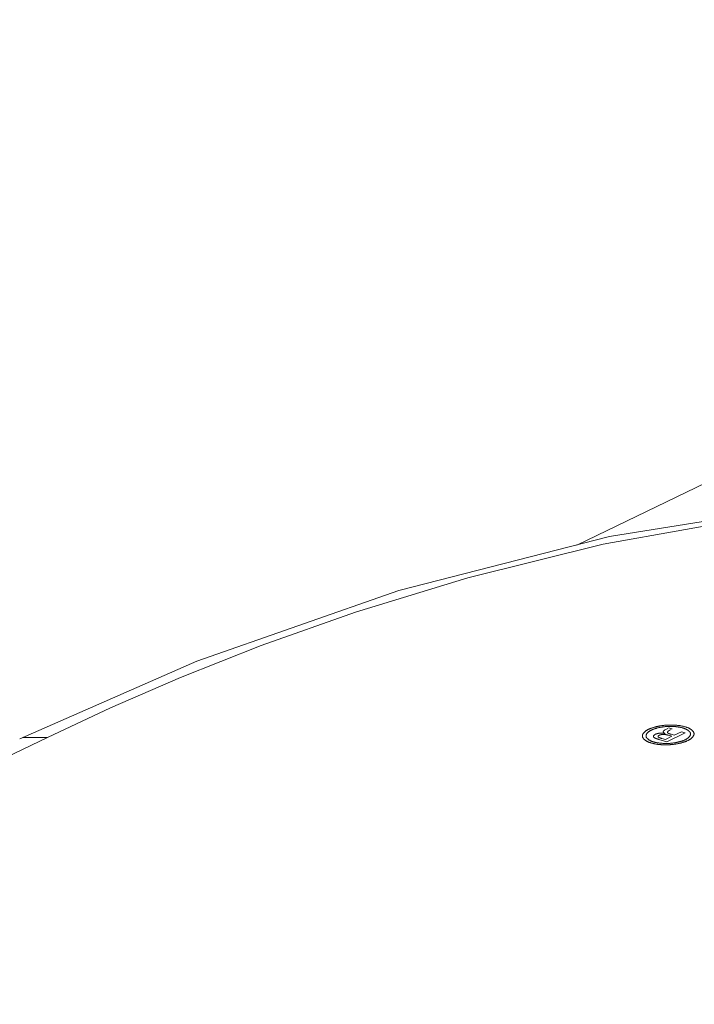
# Model space of a CAD drawing. Header units: millimetres. Extents: x 3925 to 5043, y -86 to 778.
# Tile 141 of 158: x 4830 to 4836, y 547 to 556. Entities that reach past the tile are written whole.
import ezdxf

# ---------------------------------------------------------------- set-up
doc = ezdxf.new("R2010")
doc.units = ezdxf.units.MM
doc.header["$LTSCALE"] = 46.255
doc.layers.add('140-154101-0DXF_CONTINUOUS_LINE', color=7, linetype='CONTINUOUS')
doc.layers.add('H30K-TOP-COVDXF_CONTINUOUS_LINE', color=7, linetype='CONTINUOUS')

msp = doc.modelspace()

# ---------------------------------------------------------------- linework, layer by layer
at = {"layer": '140-154101-0DXF_CONTINUOUS_LINE', "color": 7, "linetype": 'Continuous', "lineweight": 0}
msp.add_line((4849.0827, 557.9855), (4834.9391, 551.1705), dxfattribs=at)
at = {"layer": 'H30K-TOP-COVDXF_CONTINUOUS_LINE', "color": 7, "linetype": 'Continuous', "lineweight": 0}
for p, q in [((4831.575, 550.1416), (4830.0069, 549.4525)), ((4835.7207, 549.5324), (4835.7326, 549.5381)), ((4835.7326, 549.5381), (4835.7442, 549.5441)), ((4835.7521, 549.55), (4835.7831, 549.541)), ((4835.776, 549.5363), (4835.7631, 549.5301)), ((4830.2515, 549.4665), (4781.9233, 526.1797)), ((4835.6616, 549.4498), (4835.6583, 549.4508)), ((4835.6648, 549.4488), (4835.6616, 549.4498)), ((4835.7364, 549.428), (4835.6648, 549.4488)), ((4835.687, 549.4584), (4835.6893, 549.4577)), ((4835.6893, 549.4577), (4835.6916, 549.457)), ((4835.6916, 549.457), (4835.7238, 549.4476)), ((4835.7166, 549.5011), (4835.719, 549.5007)), ((4835.7238, 549.4476), (4835.7824, 549.4758)), ((4835.9002, 549.5069), (4835.7364, 549.428)), ((4835.7435, 549.4871), (4835.7413, 549.4877)), ((4835.7456, 549.4865), (4835.7435, 549.4871)), ((4835.7477, 549.4859), (4835.7456, 549.4865)), ((4835.7509, 549.485), (4835.7477, 549.4859)), ((4835.7824, 549.4758), (4835.7509, 549.485)), ((4835.769, 549.4956), (4835.7711, 549.495)), ((4835.7711, 549.495), (4835.7763, 549.4935)), ((4835.7763, 549.4935), (4835.8029, 549.4857)), ((4835.8029, 549.4857), (4835.8669, 549.5166)), ((4835.8669, 549.5166), (4835.9002, 549.5069))]:
    msp.add_line(p, q, dxfattribs=at)
for points in [[(4846.741, 550.5755), (4846.1335, 550.7455), (4845.4479, 550.921), (4844.6646, 551.0998), (4843.7607, 551.2765), (4842.709, 551.4405), (4841.473, 551.5744), (4840.0064, 551.647), (4838.3208, 551.6101), (4836.6304, 551.4381), (4835.1744, 551.1768), (4833.9736, 550.8794), (4832.9789, 550.5754), (4832.1443, 550.2793), (4831.432, 549.9966), (4830.8101, 549.7269), (4830.2515, 549.4665)], [(4846.9421, 550.5985), (4845.1771, 551.0558), (4843.2038, 551.4282), (4841.2075, 551.6457), (4839.1893, 551.6929), (4837.1817, 551.5583), (4835.2306, 551.2449), (4833.3631, 550.7677), (4831.575, 550.1416)], [(4835.521, 549.4728), (4835.5207, 549.4748), (4835.5205, 549.4767), (4835.5205, 549.4787), (4835.5205, 549.4807), (4835.5207, 549.4827), (4835.5211, 549.4847), (4835.5215, 549.4867), (4835.5221, 549.4887), (4835.5228, 549.4907), (4835.5236, 549.4928), (4835.5245, 549.4948), (4835.5256, 549.4968), (4835.5267, 549.4989), (4835.528, 549.5009), (4835.5294, 549.5029), (4835.5309, 549.5049), (4835.5325, 549.5069), (4835.5342, 549.5089), (4835.536, 549.5109), (4835.538, 549.5129), (4835.54, 549.5148), (4835.5422, 549.5167), (4835.5444, 549.5187), (4835.5468, 549.5206), (4835.5492, 549.5225), (4835.5518, 549.5243), (4835.5544, 549.5262), (4835.5572, 549.528), (4835.56, 549.5298), (4835.563, 549.5315), (4835.566, 549.5332), (4835.5691, 549.5349), (4835.5724, 549.5366), (4835.5757, 549.5382)], [(4835.5757, 549.5382), (4835.5791, 549.5399), (4835.5826, 549.5414), (4835.5863, 549.543), (4835.59, 549.5445), (4835.5939, 549.5461), (4835.5978, 549.5475), (4835.6018, 549.549), (4835.606, 549.5504), (4835.6102, 549.5518), (4835.6145, 549.5532), (4835.6188, 549.5545), (4835.6233, 549.5558), (4835.6278, 549.5571), (4835.6323, 549.5583), (4835.637, 549.5595), (4835.6417, 549.5607), (4835.6464, 549.5618), (4835.6512, 549.5629), (4835.6561, 549.5639), (4835.661, 549.565), (4835.6659, 549.5659), (4835.6709, 549.5669), (4835.6759, 549.5678), (4835.681, 549.5686), (4835.686, 549.5694), (4835.6911, 549.5702), (4835.6962, 549.5709), (4835.7013, 549.5716), (4835.7065, 549.5722), (4835.7116, 549.5728), (4835.7168, 549.5733), (4835.7219, 549.5738), (4835.7271, 549.5742), (4835.7322, 549.5746)], [(4835.7351, 549.5626), (4835.7307, 549.5623), (4835.7263, 549.5619), (4835.7218, 549.5615), (4835.7174, 549.5611), (4835.713, 549.5606), (4835.7085, 549.56), (4835.7041, 549.5594), (4835.6997, 549.5588), (4835.6954, 549.5582), (4835.691, 549.5575), (4835.6867, 549.5567), (4835.6824, 549.556), (4835.6781, 549.5552), (4835.6738, 549.5543), (4835.6696, 549.5534), (4835.6654, 549.5525), (4835.6613, 549.5516), (4835.6572, 549.5506), (4835.6532, 549.5496), (4835.6492, 549.5486), (4835.6453, 549.5475), (4835.6414, 549.5464), (4835.6376, 549.5453), (4835.6338, 549.5441), (4835.6302, 549.5429), (4835.6265, 549.5417), (4835.623, 549.5405), (4835.6195, 549.5392), (4835.6161, 549.538), (4835.6128, 549.5367), (4835.6096, 549.5353), (4835.6065, 549.534), (4835.6034, 549.5326), (4835.6005, 549.5312)], [(4835.7322, 549.5746), (4835.7374, 549.5749), (4835.7426, 549.5752), (4835.7478, 549.5754), (4835.753, 549.5756), (4835.7583, 549.5757), (4835.7635, 549.5758), (4835.7688, 549.5758), (4835.7741, 549.5758), (4835.7793, 549.5758), (4835.7846, 549.5756), (4835.7898, 549.5755), (4835.795, 549.5753), (4835.8003, 549.5751), (4835.8055, 549.5748), (4835.8106, 549.5744), (4835.8158, 549.5741), (4835.8209, 549.5736), (4835.8259, 549.5732), (4835.831, 549.5727), (4835.836, 549.5721), (4835.8409, 549.5715), (4835.8458, 549.5709), (4835.8506, 549.5702), (4835.8554, 549.5695), (4835.8601, 549.5687), (4835.8647, 549.5679), (4835.8693, 549.5671), (4835.8738, 549.5662), (4835.8782, 549.5653), (4835.8825, 549.5643), (4835.8868, 549.5633), (4835.8909, 549.5623), (4835.895, 549.5612), (4835.8989, 549.5601)], [(4835.8783, 549.5501), (4835.8749, 549.5511), (4835.8714, 549.552), (4835.8679, 549.5529), (4835.8642, 549.5538), (4835.8605, 549.5546), (4835.8567, 549.5554), (4835.8528, 549.5561), (4835.8489, 549.5569), (4835.8449, 549.5576), (4835.8409, 549.5582), (4835.8368, 549.5588), (4835.8326, 549.5594), (4835.8284, 549.56), (4835.8242, 549.5605), (4835.8199, 549.561), (4835.8156, 549.5614), (4835.8112, 549.5618), (4835.8069, 549.5622), (4835.8024, 549.5625), (4835.798, 549.5628), (4835.7935, 549.563), (4835.7891, 549.5632), (4835.7846, 549.5634), (4835.7801, 549.5635), (4835.7756, 549.5636), (4835.771, 549.5637), (4835.7665, 549.5637), (4835.762, 549.5637), (4835.7575, 549.5636), (4835.753, 549.5635), (4835.7485, 549.5633), (4835.744, 549.5631), (4835.7396, 549.5629), (4835.7351, 549.5626)], [(4835.946, 549.5013), (4835.9457, 549.503), (4835.9452, 549.5046), (4835.9446, 549.5063), (4835.9439, 549.508), (4835.943, 549.5096), (4835.9421, 549.5113), (4835.9411, 549.5129), (4835.9399, 549.5146), (4835.9387, 549.5162), (4835.9373, 549.5178), (4835.9358, 549.5194), (4835.9343, 549.521), (4835.9326, 549.5226), (4835.9309, 549.5241), (4835.929, 549.5257), (4835.9271, 549.5272), (4835.9251, 549.5287), (4835.923, 549.5302), (4835.9208, 549.5316), (4835.9185, 549.5331), (4835.9161, 549.5345), (4835.9137, 549.5359), (4835.9111, 549.5372), (4835.9085, 549.5386), (4835.9058, 549.5399), (4835.903, 549.5411), (4835.9002, 549.5424), (4835.8973, 549.5436), (4835.8943, 549.5448), (4835.8912, 549.5459), (4835.8881, 549.547), (4835.8849, 549.5481), (4835.8816, 549.5491), (4835.8783, 549.5501)], [(4835.8989, 549.5601), (4835.9028, 549.5589), (4835.9066, 549.5577), (4835.9103, 549.5565), (4835.9139, 549.5552), (4835.9175, 549.5539), (4835.9209, 549.5525), (4835.9243, 549.5511), (4835.9276, 549.5496), (4835.9308, 549.5482), (4835.9339, 549.5466), (4835.937, 549.5451), (4835.9399, 549.5435), (4835.9428, 549.5419), (4835.9455, 549.5403), (4835.9481, 549.5386), (4835.9507, 549.5369), (4835.9531, 549.5352), (4835.9555, 549.5334), (4835.9577, 549.5317), (4835.9598, 549.5299), (4835.9618, 549.5281), (4835.9638, 549.5262), (4835.9655, 549.5244), (4835.9672, 549.5225), (4835.9688, 549.5207), (4835.9702, 549.5188), (4835.9715, 549.5169), (4835.9727, 549.515), (4835.9738, 549.513), (4835.9747, 549.5111), (4835.9755, 549.5092), (4835.9762, 549.5072), (4835.9768, 549.5053), (4835.9772, 549.5033)], [(4830.2515, 549.4665), (4830.0352, 549.4643), (4830.0069, 549.4525)], [(4835.6002, 549.4161), (4835.5963, 549.4173), (4835.5925, 549.4185), (4835.5888, 549.4197), (4835.5852, 549.421), (4835.5816, 549.4223), (4835.5781, 549.4237), (4835.5748, 549.4251), (4835.5714, 549.4266), (4835.5682, 549.428), (4835.5651, 549.4296), (4835.562, 549.4311), (4835.5591, 549.4327), (4835.5562, 549.4343), (4835.5534, 549.4359), (4835.5508, 549.4376), (4835.5482, 549.4393), (4835.5457, 549.441), (4835.5434, 549.4427), (4835.5411, 549.4445), (4835.5389, 549.4463), (4835.5369, 549.4481), (4835.535, 549.4499), (4835.5331, 549.4518), (4835.5314, 549.4536), (4835.5298, 549.4555), (4835.5284, 549.4574), (4835.527, 549.4593), (4835.5258, 549.4612), (4835.5247, 549.4631), (4835.5237, 549.465), (4835.5228, 549.467), (4835.5221, 549.4689), (4835.5215, 549.4709), (4835.521, 549.4728)], [(4835.6005, 549.5312), (4835.5976, 549.5298), (4835.5949, 549.5284), (4835.5922, 549.5269), (4835.5895, 549.5254), (4835.587, 549.5239), (4835.5845, 549.5224), (4835.5822, 549.5208), (4835.5799, 549.5192), (4835.5777, 549.5176), (4835.5755, 549.516), (4835.5735, 549.5144), (4835.5716, 549.5127), (4835.5697, 549.5111), (4835.5679, 549.5094), (4835.5662, 549.5077), (4835.5646, 549.506), (4835.5632, 549.5043), (4835.5618, 549.5025), (4835.5604, 549.5008), (4835.5592, 549.4991), (4835.5581, 549.4973), (4835.5571, 549.4956), (4835.5562, 549.4939), (4835.5554, 549.4921), (4835.5547, 549.4904), (4835.5541, 549.4886), (4835.5536, 549.4869), (4835.5532, 549.4852), (4835.5529, 549.4834), (4835.5527, 549.4817), (4835.5526, 549.48), (4835.5527, 549.4783), (4835.5528, 549.4766), (4835.5531, 549.4749)], [(4835.5531, 549.4749), (4835.5535, 549.4732), (4835.554, 549.4716), (4835.5546, 549.4699), (4835.5553, 549.4682), (4835.5561, 549.4666), (4835.5571, 549.4649), (4835.5581, 549.4633), (4835.5592, 549.4616), (4835.5605, 549.46), (4835.5619, 549.4584), (4835.5633, 549.4568), (4835.5649, 549.4552), (4835.5665, 549.4536), (4835.5683, 549.4521), (4835.5701, 549.4505), (4835.572, 549.449), (4835.5741, 549.4475), (4835.5762, 549.446), (4835.5784, 549.4446), (4835.5807, 549.4431), (4835.583, 549.4417), (4835.5855, 549.4403), (4835.588, 549.439), (4835.5907, 549.4376), (4835.5934, 549.4363), (4835.5961, 549.4351), (4835.599, 549.4338), (4835.6019, 549.4326), (4835.6049, 549.4314), (4835.6079, 549.4303), (4835.6111, 549.4292), (4835.6143, 549.4281), (4835.6175, 549.4271), (4835.6209, 549.4261)], [(4835.6238, 549.4654), (4835.6231, 549.4659), (4835.6224, 549.4664), (4835.6218, 549.467), (4835.6213, 549.4676), (4835.6208, 549.4681), (4835.6203, 549.4687), (4835.6199, 549.4693), (4835.6196, 549.4699), (4835.6193, 549.4706), (4835.619, 549.4712), (4835.6188, 549.4718), (4835.6186, 549.4725), (4835.6185, 549.4731), (4835.6184, 549.4738), (4835.6183, 549.4744), (4835.6183, 549.4751), (4835.6184, 549.4757), (4835.6185, 549.4764), (4835.6186, 549.4771), (4835.6188, 549.4777), (4835.619, 549.4784), (4835.6192, 549.4791), (4835.6195, 549.4798), (4835.6199, 549.4804), (4835.6202, 549.4811), (4835.6206, 549.4818), (4835.6211, 549.4825), (4835.6215, 549.4831), (4835.6221, 549.4838), (4835.6226, 549.4844), (4835.6232, 549.4851), (4835.6238, 549.4858), (4835.6245, 549.4864), (4835.6252, 549.487), (4835.6259, 549.4877), (4835.6266, 549.4883), (4835.6274, 549.4889), (4835.6282, 549.4895), (4835.6291, 549.4901), (4835.63, 549.4907), (4835.6309, 549.4913), (4835.6318, 549.4918), (4835.6328, 549.4924), (4835.6338, 549.4929), (4835.6348, 549.4935), (4835.6358, 549.494)], [(4835.6583, 549.4508), (4835.6551, 549.4518), (4835.6535, 549.4523), (4835.6519, 549.4528), (4835.6503, 549.4533), (4835.6487, 549.4539), (4835.6472, 549.4544), (4835.6456, 549.4549), (4835.6441, 549.4555), (4835.6426, 549.456), (4835.6412, 549.4566), (4835.6397, 549.4572), (4835.6383, 549.4577), (4835.6369, 549.4583), (4835.6356, 549.4589), (4835.6342, 549.4595), (4835.6329, 549.4601), (4835.6316, 549.4607), (4835.6304, 549.4614), (4835.6292, 549.462), (4835.628, 549.4627), (4835.6269, 549.4633), (4835.6258, 549.464), (4835.6248, 549.4647), (4835.6238, 549.4654)], [(4835.6358, 549.494), (4835.6367, 549.4944), (4835.6376, 549.4948), (4835.6385, 549.4952), (4835.6395, 549.4956), (4835.6405, 549.496), (4835.6415, 549.4964), (4835.6425, 549.4968), (4835.6436, 549.4972), (4835.6447, 549.4975), (4835.6458, 549.4979), (4835.6469, 549.4983), (4835.648, 549.4986), (4835.6492, 549.499), (4835.6504, 549.4993), (4835.6516, 549.4996), (4835.6528, 549.4999), (4835.654, 549.5002), (4835.6552, 549.5005), (4835.6565, 549.5008), (4835.6577, 549.5011), (4835.659, 549.5014), (4835.6603, 549.5016), (4835.6616, 549.5019), (4835.6629, 549.5021), (4835.6642, 549.5024), (4835.6655, 549.5026), (4835.6669, 549.5028), (4835.6682, 549.503), (4835.6695, 549.5032), (4835.6709, 549.5033), (4835.6722, 549.5035), (4835.6736, 549.5036), (4835.6749, 549.5037), (4835.6762, 549.5039), (4835.6776, 549.504), (4835.6789, 549.504), (4835.6803, 549.5041), (4835.6816, 549.5042), (4835.6829, 549.5042), (4835.6843, 549.5042), (4835.6856, 549.5042), (4835.6869, 549.5042)], [(4835.6713, 549.4858), (4835.6707, 549.4856), (4835.6702, 549.4853), (4835.6697, 549.485), (4835.6691, 549.4848), (4835.6686, 549.4845), (4835.6681, 549.4842), (4835.6676, 549.4839), (4835.6671, 549.4836), (4835.6666, 549.4833), (4835.6661, 549.483), (4835.6657, 549.4827), (4835.6652, 549.4824), (4835.6648, 549.4821), (4835.6643, 549.4817), (4835.6639, 549.4814), (4835.6635, 549.4811), (4835.6631, 549.4808), (4835.6627, 549.4804), (4835.6624, 549.4801), (4835.662, 549.4798), (4835.6617, 549.4795), (4835.6614, 549.4791), (4835.661, 549.4788), (4835.6608, 549.4785), (4835.6605, 549.4781), (4835.6602, 549.4778), (4835.66, 549.4774), (4835.6598, 549.4771), (4835.6596, 549.4768), (4835.6594, 549.4764), (4835.6593, 549.4761), (4835.6591, 549.4758), (4835.659, 549.4754), (4835.6589, 549.4751), (4835.6588, 549.4748), (4835.6588, 549.4745), (4835.6588, 549.4741), (4835.6588, 549.4738), (4835.6588, 549.4735), (4835.6589, 549.4732), (4835.6589, 549.4729), (4835.659, 549.4726), (4835.6592, 549.4722), (4835.6593, 549.4719), (4835.6595, 549.4716), (4835.6597, 549.4713), (4835.66, 549.471), (4835.6603, 549.4708)], [(4835.6603, 549.4708), (4835.6608, 549.4702), (4835.6614, 549.4697), (4835.662, 549.4692), (4835.6627, 549.4687), (4835.6634, 549.4682), (4835.6641, 549.4678), (4835.6648, 549.4673), (4835.6656, 549.4668), (4835.6664, 549.4664), (4835.6673, 549.4659), (4835.6682, 549.4655), (4835.6691, 549.465), (4835.67, 549.4646), (4835.6709, 549.4642), (4835.6719, 549.4637), (4835.6729, 549.4633), (4835.6739, 549.4629), (4835.6749, 549.4625), (4835.6759, 549.4621), (4835.677, 549.4617), (4835.6781, 549.4613), (4835.6791, 549.461), (4835.6802, 549.4606), (4835.6813, 549.4602), (4835.6825, 549.4598), (4835.6836, 549.4595), (4835.6847, 549.4591), (4835.687, 549.4584)], [(4835.7162, 549.4923), (4835.7153, 549.4923), (4835.7143, 549.4924), (4835.7132, 549.4925), (4835.7122, 549.4925), (4835.7112, 549.4926), (4835.7101, 549.4926), (4835.7091, 549.4926), (4835.708, 549.4926), (4835.7069, 549.4926), (4835.7058, 549.4926), (4835.7047, 549.4926), (4835.7036, 549.4925), (4835.7025, 549.4925), (4835.7014, 549.4924), (4835.7003, 549.4923), (4835.6992, 549.4922), (4835.6981, 549.4921), (4835.697, 549.492), (4835.6959, 549.4919), (4835.6948, 549.4918), (4835.6937, 549.4916), (4835.6926, 549.4915), (4835.6915, 549.4913), (4835.6905, 549.4912), (4835.6894, 549.491), (4835.6883, 549.4908), (4835.6873, 549.4906), (4835.6862, 549.4904), (4835.6852, 549.4902), (4835.6842, 549.49), (4835.6832, 549.4898), (4835.6822, 549.4895), (4835.6812, 549.4893), (4835.6803, 549.4891), (4835.6793, 549.4888), (4835.6784, 549.4885), (4835.6775, 549.4883), (4835.6767, 549.488), (4835.6758, 549.4877), (4835.675, 549.4874), (4835.6742, 549.4871), (4835.6734, 549.4868), (4835.6727, 549.4865), (4835.672, 549.4862), (4835.6713, 549.4858)], [(4835.6869, 549.5042), (4835.6882, 549.5042), (4835.6895, 549.5042), (4835.6908, 549.5041), (4835.6921, 549.5041), (4835.6934, 549.504), (4835.6946, 549.5039), (4835.6959, 549.5038), (4835.6972, 549.5037), (4835.6985, 549.5036), (4835.6997, 549.5035), (4835.701, 549.5034), (4835.7022, 549.5032), (4835.7034, 549.5031), (4835.7047, 549.5029), (4835.7059, 549.5028), (4835.7071, 549.5026), (4835.7083, 549.5024), (4835.7095, 549.5023), (4835.7107, 549.5021), (4835.7119, 549.5019), (4835.7131, 549.5017), (4835.7143, 549.5015), (4835.7155, 549.5013), (4835.7166, 549.5011)], [(4835.7224, 549.5), (4835.7215, 549.5004), (4835.7207, 549.5007), (4835.72, 549.5011), (4835.7192, 549.5014), (4835.7184, 549.5018), (4835.7177, 549.5022), (4835.7169, 549.5026), (4835.7162, 549.503), (4835.7155, 549.5034), (4835.7149, 549.5038), (4835.7142, 549.5042), (4835.7135, 549.5046), (4835.7129, 549.505), (4835.7123, 549.5055), (4835.7117, 549.5059), (4835.7112, 549.5063), (4835.7106, 549.5068), (4835.7101, 549.5072), (4835.7096, 549.5077), (4835.7092, 549.5081), (4835.7087, 549.5086), (4835.7083, 549.509), (4835.7079, 549.5095), (4835.7075, 549.51), (4835.7072, 549.5105), (4835.7069, 549.5109), (4835.7066, 549.5114), (4835.7064, 549.5119), (4835.7061, 549.5124), (4835.706, 549.5128), (4835.7058, 549.5133), (4835.7057, 549.5138), (4835.7056, 549.5143), (4835.7055, 549.5148), (4835.7055, 549.5153), (4835.7055, 549.5158), (4835.7055, 549.5163), (4835.7056, 549.5167), (4835.7057, 549.5172)], [(4835.7057, 549.5172), (4835.7059, 549.5177), (4835.706, 549.5182), (4835.7062, 549.5187), (4835.7064, 549.5192), (4835.7066, 549.5196), (4835.7068, 549.5201), (4835.7071, 549.5206), (4835.7074, 549.5211), (4835.7076, 549.5216), (4835.7079, 549.5221), (4835.7083, 549.5225), (4835.7086, 549.523), (4835.709, 549.5235), (4835.7094, 549.524), (4835.7098, 549.5245), (4835.7102, 549.5249), (4835.7106, 549.5254), (4835.7111, 549.5259), (4835.7116, 549.5263), (4835.7121, 549.5268), (4835.7126, 549.5273), (4835.7132, 549.5277), (4835.7138, 549.5282), (4835.7144, 549.5286), (4835.715, 549.5291), (4835.7156, 549.5295), (4835.7163, 549.5299), (4835.717, 549.5304), (4835.7177, 549.5308), (4835.7184, 549.5312), (4835.7191, 549.5316), (4835.7199, 549.532), (4835.7207, 549.5324)], [(4835.7413, 549.4877), (4835.7402, 549.488), (4835.7391, 549.4882), (4835.7379, 549.4885), (4835.7368, 549.4888), (4835.7357, 549.4891), (4835.7345, 549.4893), (4835.7334, 549.4896), (4835.7322, 549.4898), (4835.7311, 549.4901), (4835.7299, 549.4903), (4835.7287, 549.4905), (4835.7275, 549.4907), (4835.7263, 549.4909), (4835.7251, 549.4911), (4835.7238, 549.4913), (4835.7226, 549.4915), (4835.7214, 549.4917), (4835.7201, 549.4918), (4835.7188, 549.492), (4835.7175, 549.4921), (4835.7162, 549.4923)], [(4835.719, 549.5007), (4835.7212, 549.5003), (4835.7224, 549.5)], [(4835.7631, 549.5301), (4835.7623, 549.5297), (4835.7615, 549.5293), (4835.7607, 549.5289), (4835.7599, 549.5285), (4835.7591, 549.528), (4835.7583, 549.5276), (4835.7575, 549.5272), (4835.7567, 549.5267), (4835.7559, 549.5263), (4835.7552, 549.5258), (4835.7544, 549.5254), (4835.7537, 549.5249), (4835.753, 549.5244), (4835.7523, 549.5239), (4835.7516, 549.5235), (4835.7509, 549.523), (4835.7503, 549.5225), (4835.7496, 549.522), (4835.749, 549.5215), (4835.7484, 549.521), (4835.7478, 549.5205), (4835.7473, 549.52), (4835.7468, 549.5195), (4835.7462, 549.519), (4835.7458, 549.5185), (4835.7453, 549.518), (4835.7449, 549.5175), (4835.7445, 549.517), (4835.7441, 549.5165), (4835.7437, 549.516), (4835.7434, 549.5155), (4835.7431, 549.515), (4835.7429, 549.5145), (4835.7427, 549.514), (4835.7425, 549.5136), (4835.7423, 549.5131), (4835.7422, 549.5126), (4835.7422, 549.5121), (4835.7421, 549.5116), (4835.7421, 549.5111), (4835.7422, 549.5106), (4835.7422, 549.5102), (4835.7424, 549.5097), (4835.7425, 549.5092), (4835.7427, 549.5088), (4835.743, 549.5083), (4835.7433, 549.5079), (4835.7436, 549.5074), (4835.744, 549.507)], [(4835.744, 549.507), (4835.7445, 549.5065), (4835.745, 549.506), (4835.7455, 549.5056), (4835.7461, 549.5051), (4835.7467, 549.5047), (4835.7474, 549.5043), (4835.748, 549.5039), (4835.7487, 549.5034), (4835.7495, 549.503), (4835.7502, 549.5026), (4835.751, 549.5022), (4835.7518, 549.5018), (4835.7526, 549.5014), (4835.7535, 549.5011), (4835.7543, 549.5007), (4835.7552, 549.5003), (4835.7561, 549.5), (4835.757, 549.4996), (4835.758, 549.4992), (4835.7589, 549.4989), (4835.7599, 549.4986), (4835.7609, 549.4982), (4835.7618, 549.4979), (4835.7628, 549.4975), (4835.7638, 549.4972), (4835.7649, 549.4969), (4835.7659, 549.4966), (4835.7669, 549.4962), (4835.769, 549.4956)], [(4835.898, 549.4447), (4835.9008, 549.4461), (4835.9036, 549.4476), (4835.9063, 549.449), (4835.909, 549.4505), (4835.9115, 549.452), (4835.914, 549.4536), (4835.9164, 549.4552), (4835.9187, 549.4567), (4835.9209, 549.4584), (4835.9231, 549.46), (4835.9251, 549.4616), (4835.9271, 549.4633), (4835.929, 549.465), (4835.9308, 549.4667), (4835.9325, 549.4684), (4835.9341, 549.4701), (4835.9356, 549.4718), (4835.937, 549.4735), (4835.9384, 549.4753), (4835.9396, 549.477), (4835.9407, 549.4787), (4835.9418, 549.4805), (4835.9427, 549.4822), (4835.9435, 549.484), (4835.9443, 549.4858), (4835.9449, 549.4875), (4835.9454, 549.4892), (4835.9458, 549.491), (4835.9461, 549.4927), (4835.9463, 549.4945), (4835.9464, 549.4962), (4835.9464, 549.4979), (4835.9463, 549.4996), (4835.946, 549.5013)], [(4835.9772, 549.5033), (4835.9775, 549.5014), (4835.9776, 549.4994), (4835.9777, 549.4974), (4835.9776, 549.4954), (4835.9774, 549.4934), (4835.977, 549.4914), (4835.9765, 549.4894), (4835.9759, 549.4874), (4835.9752, 549.4853), (4835.9744, 549.4833), (4835.9734, 549.4813), (4835.9723, 549.4792), (4835.9711, 549.4772), (4835.9698, 549.4752), (4835.9684, 549.4731), (4835.9669, 549.4711), (4835.9652, 549.4691), (4835.9635, 549.4671), (4835.9616, 549.4651), (4835.9596, 549.4631), (4835.9575, 549.4612), (4835.9554, 549.4592), (4835.9531, 549.4573), (4835.9507, 549.4554), (4835.9482, 549.4535), (4835.9456, 549.4516), (4835.9429, 549.4498), (4835.9401, 549.448), (4835.9373, 549.4462), (4835.9343, 549.4444), (4835.9312, 549.4427), (4835.9281, 549.441), (4835.9248, 549.4393), (4835.9215, 549.4376)], [(4835.7656, 549.4017), (4835.7605, 549.4013), (4835.7553, 549.4011), (4835.7502, 549.4009), (4835.745, 549.4007), (4835.7398, 549.4006), (4835.7345, 549.4005), (4835.7293, 549.4004), (4835.7241, 549.4005), (4835.7189, 549.4005), (4835.7137, 549.4006), (4835.7085, 549.4008), (4835.7033, 549.401), (4835.6981, 549.4012), (4835.693, 549.4015), (4835.6878, 549.4018), (4835.6827, 549.4022), (4835.6777, 549.4026), (4835.6726, 549.4031), (4835.6676, 549.4036), (4835.6627, 549.4042), (4835.6578, 549.4048), (4835.653, 549.4054), (4835.6482, 549.4061), (4835.6434, 549.4068), (4835.6388, 549.4075), (4835.6342, 549.4083), (4835.6296, 549.4092), (4835.6252, 549.41), (4835.6208, 549.411), (4835.6165, 549.4119), (4835.6123, 549.4129), (4835.6082, 549.4139), (4835.6041, 549.415), (4835.6002, 549.4161)], [(4835.6209, 549.4261), (4835.6243, 549.4251), (4835.6277, 549.4242), (4835.6313, 549.4233), (4835.6349, 549.4224), (4835.6386, 549.4216), (4835.6424, 549.4208), (4835.6463, 549.4201), (4835.6502, 549.4193), (4835.6542, 549.4187), (4835.6582, 549.418), (4835.6623, 549.4174), (4835.6664, 549.4168), (4835.6706, 549.4163), (4835.6749, 549.4157), (4835.6791, 549.4153), (4835.6835, 549.4148), (4835.6878, 549.4144), (4835.6922, 549.4141), (4835.6966, 549.4138), (4835.701, 549.4135), (4835.7055, 549.4132), (4835.71, 549.413), (4835.7144, 549.4128), (4835.7189, 549.4127), (4835.7234, 549.4126), (4835.728, 549.4126), (4835.7325, 549.4126), (4835.737, 549.4126), (4835.7415, 549.4127), (4835.746, 549.4128), (4835.7505, 549.4129), (4835.7549, 549.4131), (4835.7594, 549.4134), (4835.7638, 549.4136)], [(4835.7638, 549.4136), (4835.7682, 549.414), (4835.7726, 549.4143), (4835.777, 549.4147), (4835.7815, 549.4152), (4835.7859, 549.4157), (4835.7903, 549.4162), (4835.7947, 549.4168), (4835.799, 549.4174), (4835.8034, 549.418), (4835.8078, 549.4187), (4835.8121, 549.4194), (4835.8164, 549.4202), (4835.8206, 549.421), (4835.8249, 549.4218), (4835.8291, 549.4227), (4835.8332, 549.4236), (4835.8373, 549.4245), (4835.8414, 549.4255), (4835.8454, 549.4265), (4835.8494, 549.4275), (4835.8533, 549.4286), (4835.8572, 549.4296), (4835.861, 549.4308), (4835.8647, 549.4319), (4835.8684, 549.4331), (4835.872, 549.4343), (4835.8755, 549.4355), (4835.879, 549.4367), (4835.8824, 549.438), (4835.8857, 549.4393), (4835.8889, 549.4406), (4835.892, 549.442), (4835.895, 549.4433), (4835.898, 549.4447)], [(4835.9215, 549.4376), (4835.9181, 549.436), (4835.9146, 549.4345), (4835.911, 549.4329), (4835.9072, 549.4314), (4835.9034, 549.4299), (4835.8995, 549.4284), (4835.8955, 549.427), (4835.8914, 549.4255), (4835.8872, 549.4242), (4835.8829, 549.4228), (4835.8786, 549.4215), (4835.8741, 549.4202), (4835.8696, 549.4189), (4835.8651, 549.4177), (4835.8605, 549.4165), (4835.8558, 549.4154), (4835.8511, 549.4142), (4835.8463, 549.4132), (4835.8414, 549.4121), (4835.8365, 549.4111), (4835.8316, 549.4102), (4835.8267, 549.4092), (4835.8217, 549.4084), (4835.8167, 549.4075), (4835.8116, 549.4067), (4835.8065, 549.406), (4835.8015, 549.4053), (4835.7963, 549.4046), (4835.7912, 549.404), (4835.7861, 549.4034), (4835.781, 549.4029), (4835.7758, 549.4024), (4835.7707, 549.402), (4835.7656, 549.4017)]]:
    msp.add_lwpolyline(points, dxfattribs=at)

doc.saveas('drawing.dxf')
